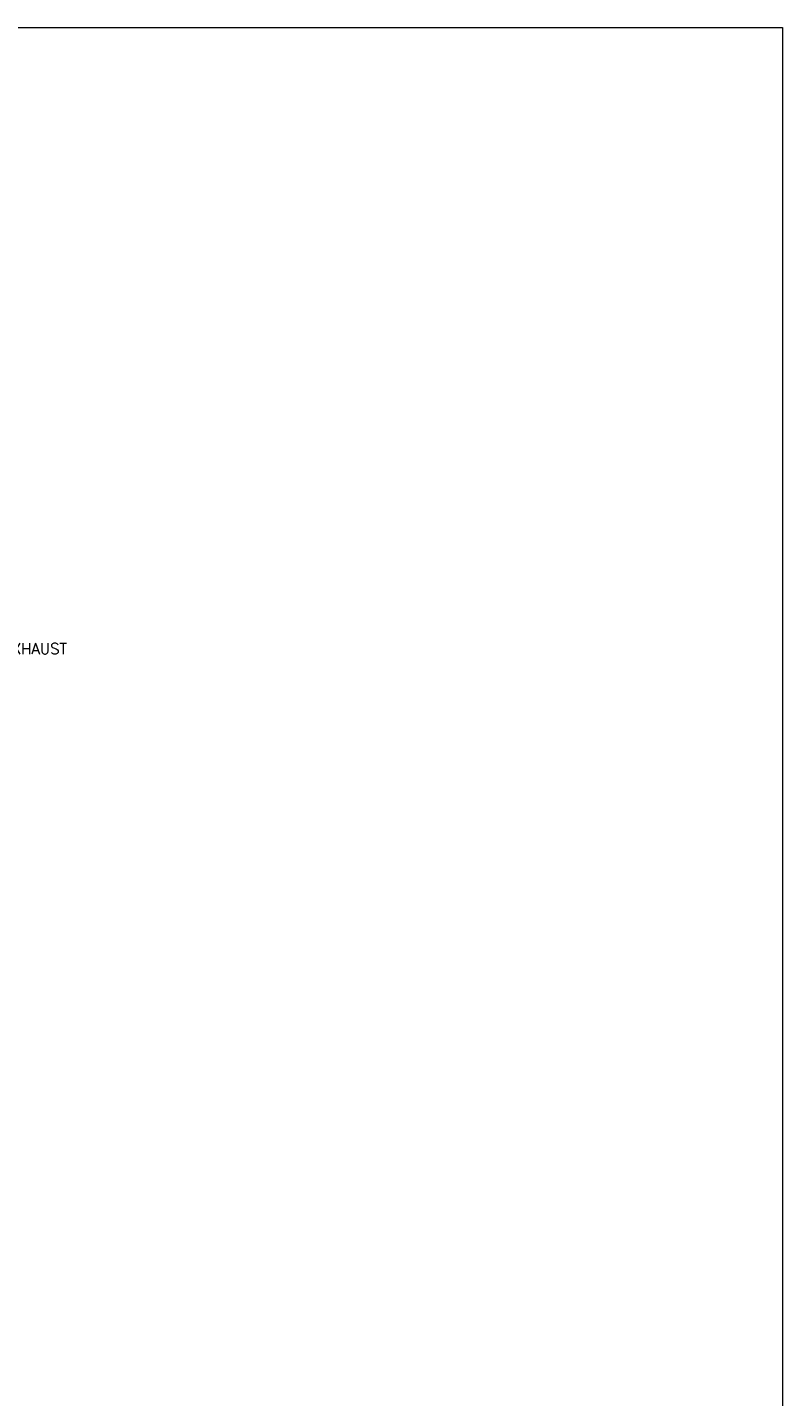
# Model space of a CAD drawing. Header units: inches. Extents: x 110711 to 158499, y 12149 to 19253.
# Tile 46 of 46: x 124298 to 124714, y 17962 to 18715. Entities that reach past the tile are written whole.
import ezdxf

# ---------------------------------------------------------------- set-up
doc = ezdxf.new("R2010")
doc.units = ezdxf.units.IN
doc.header["$MEASUREMENT"] = 0
doc.layers.add('AR PLANS', color=7, linetype='Continuous')
doc.layers.add('HVAC SERVICE', color=7, linetype='Continuous', lineweight=35)
doc.layers.add('HVAC TEXT PP', color=7, linetype='Continuous', lineweight=20)
doc.layers.add('PD_BASE', color=8, linetype='Continuous', transparency=0.5)
doc.styles.get("Standard").update_dxf_attribs({"font": 'romans.shx', "height": 6})
doc.styles.add('style1', font='arial.ttf', dxfattribs={"height": 500})

# ---------------------------------------------------------------- blocks, each defined once
blk = doc.blocks.new('FF')
at = {"layer": 'PD_BASE', "color": 8, "char_height": 8, "width": 128.4952, "attachment_point": 1, "style": 'style1'}
for s, insert in [('\\pi61.063;S', (710.35, -12.32)), ('\\pi24.294;GENTS TOILET\\P\\pi33.538;19\'9" X 12\'6"', (895.55, -102.88)), ('\\pi62.038;J', (1024.3, -137.36))]:
    blk.add_mtext(s, dxfattribs=dict(at, insert=insert))
blk = doc.blocks.new('HVAC SERVICE')
at = {"layer": 'HVAC TEXT PP', "char_height": 6, "attachment_point": 1, "bg_fill": 2}
for s, width, insert in [('500 CFM \\PINLINE FAN \\PFOR TOILET EXHAUST', 135.3112, (1067.37, 43.48)), ('\\pi42.227;150X150MM\\P\\pi33.656;200 CFM EACH', 135.3112, (891.69, -63.18)), ('\\pi204.92;6 #SAG\\P\\pi163.77;SIZE:600X600MM\\P\\pi164.63;1200 CFM EACH', 237.4875, (290.95, -160.86)), ('\\pi204.63;2 #SAG\\P\\pi163.77;SIZE:600X600MM\\P\\pi170.34;150 CFM EACH', 237.4875, (311.97, -297.48))]:
    blk.add_mtext_dynamic_manual_height_columns(s, width=width, gutter_width=50, heights=[0], dxfattribs=dict(at, insert=insert))
at = {"layer": 'HVAC TEXT PP', "char_height": 6, "width": 237.4875, "attachment_point": 1, "bg_fill": 2}
for s, insert in [('\\pi185.77;350X350MM\\P\\pi164.06;FA AIR LOUVERS ', (-11.99, 46.65)), ('\\pi185.49;LIQUID 15.8\\P\\pi165.49;SUCTION :-28.5 ', (34.07, -205.13)), ('\\pi198.34;800 CFM \\P\\pi217.49;F.A.D', (90.58, -265.87)), ('\\pi93.773;1 NOS 11 TR DUCT ABLE UNIT \\P\\pi127.77;SIZE:-W1820XD780H475\\P\\pi192.34;CFM 4400\\P\\pi231.49; ', (38.05, -323.88))]:
    blk.add_mtext(s, dxfattribs=dict(at, insert=insert))
at = {"layer": 'HVAC TEXT PP', "insert": (996.6, -63.72), "char_height": 6, "attachment_point": 1, "bg_fill": 2}
blk.add_mtext_dynamic_manual_height_columns('\\pi42.227;150X150MM\\P\\pi33.656;200 CFM EACH', width=135.3112, gutter_width=50, heights=[0], dxfattribs=at)
at = {"layer": 'HVAC TEXT PP', "insert": (98.83, -98.29), "char_height": 6, "width": 237.4875, "attachment_point": 1, "bg_fill": 2}
blk.add_mtext('\\pi185.77;350X350MM\\P\\pi193.49;1600 CFM ', dxfattribs=at)
at = {"layer": 'HVAC TEXT PP', "insert": (100.6, -125.24), "char_height": 6, "width": 237.4875, "attachment_point": 1, "bg_fill": 2}
blk.add_mtext('\\pi185.49;LIQUID 15.8\\P\\pi165.49;SUCTION :-28.5 ', dxfattribs=at)
at = {"layer": 'HVAC TEXT PP', "insert": (-36.34, -120.56), "char_height": 6, "width": 237.4875, "attachment_point": 1, "bg_fill": 2}
blk.add_mtext('\\pi202.92;∅32 MM \\P\\pi187.77;DRAIN PIPE ', dxfattribs=at)

msp = doc.modelspace()

# ---------------------------------------------------------------- linework, layer by layer
at = {"layer": 'HVAC TEXT PP'}
msp.add_lwpolyline([(122775.67, 18714.54), (124713.6, 18714.54), (124713.6, 17319.69), (122775.67, 17319.69)], close=True, dxfattribs=at)

# ---------------------------------------------------------------- block references
at = {"layer": 'AR PLANS'}
msp.add_blockref('FF', (123167.99, 18352.43), dxfattribs=at)

# ---------------------------------------------------------------- next in the draw order: block references
at = {"layer": 'HVAC SERVICE'}
msp.add_blockref('HVAC SERVICE', (123167.99, 18352.43), dxfattribs=at)

doc.saveas('drawing.dxf')
